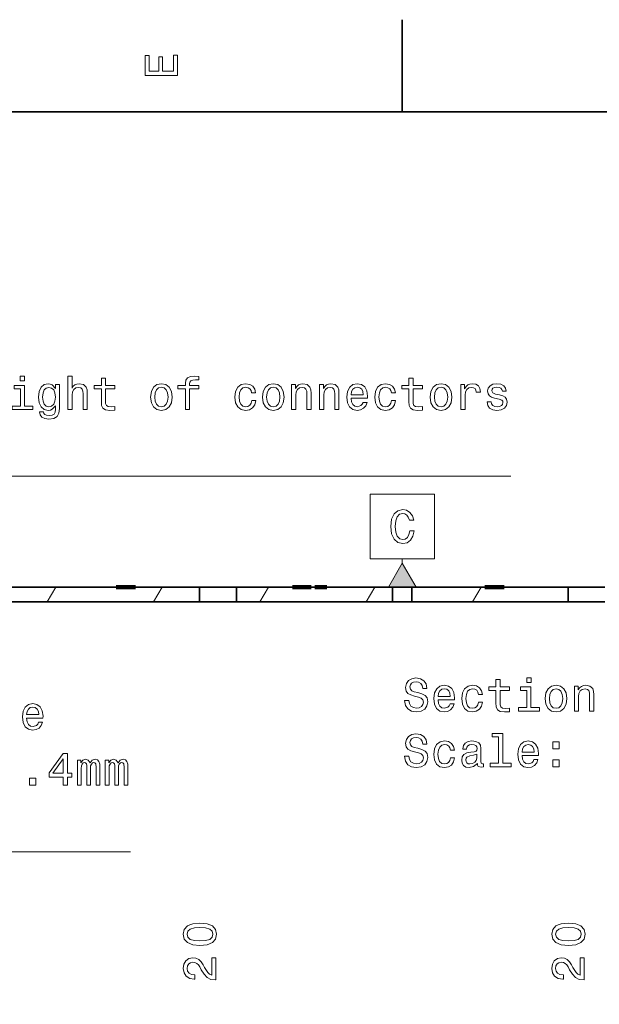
# Model space of a CAD drawing. Extents: x 0 to 420, y 0 to 297.
# Tile 28 of 30: x 168 to 231, y 190 to 297. Entities that reach past the tile are written whole.
import ezdxf

# ---------------------------------------------------------------- set-up
doc = ezdxf.new("R2010")
doc.units = 0

msp = doc.modelspace()

# ---------------------------------------------------------------- linework, layer by layer
at = {"color": 7, "lineweight": 35}
for p, q in [((210, 287), (210, 297)), ((410, 287), (10, 287)), ((166.465881, 235.409653), (173.534119, 235.409653)), ((166.465881, 235.407654), (173.534119, 235.407654)), ((173.534119, 235.409653), (188, 235.409653)), ((173.534119, 235.409653), (173.534119, 235.407654)), ((178.949997, 235.41066), (178.949997, 235.407654)), ((178.949997, 235.41066), (181.050003, 235.41066)), ((178.949997, 235.407654), (181.050003, 235.407654)), ((181.050003, 235.41066), (181.050003, 235.407654)), ((188, 233.807648), (188, 235.409653)), ((192, 235.409653), (188, 235.409653)), ((192, 233.807648), (192, 235.409653)), ((192, 235.409653), (208.949997, 235.409653)), ((197.949997, 235.41066), (198.089996, 235.41066)), ((197.949997, 235.407654), (197.949997, 235.41066)), ((198.089996, 235.41066), (198.089996, 235.407654)), ((198.089996, 235.41066), (200.105011, 235.41066)), ((198.089996, 235.407654), (200.105011, 235.407654)), ((200.105011, 235.41066), (200.105011, 235.407654)), ((200.105011, 235.41066), (200.315002, 235.41066)), ((200.315002, 235.407654), (200.315002, 235.41066)), ((200.505005, 235.41066), (200.505005, 235.407654)), ((200.505005, 235.41066), (201.824997, 235.41066)), ((200.505005, 235.407654), (201.824997, 235.407654)), ((201.824997, 235.41066), (201.824997, 235.407654)), ((201.824997, 235.41066), (201.949997, 235.41066)), ((201.949997, 235.407654), (201.949997, 235.41066)), ((208.949997, 233.807648), (208.949997, 235.409653)), ((211.050003, 235.409653), (208.949997, 235.409653)), ((211.050003, 233.807648), (211.050003, 235.409653)), ((211.050003, 235.409653), (228, 235.409653)), ((218.949997, 235.41066), (218.949997, 235.407654)), ((218.949997, 235.41066), (221.050003, 235.41066)), ((218.949997, 235.407654), (221.050003, 235.407654)), ((221.050003, 235.41066), (221.050003, 235.407654)), ((228, 233.807648), (228, 235.409653)), ((232, 235.409653), (228, 235.409653)), ((92.400002, 233.807648), (188, 233.807648)), ((192, 233.807648), (188, 233.807648)), ((192, 233.807648), (208.949997, 233.807648)), ((211.050003, 233.807648), (208.949997, 233.807648)), ((211.050003, 233.807648), (228, 233.807648)), ((232, 233.807648), (228, 233.807648))]:
    msp.add_line(p, q, dxfattribs=at)
at = {"color": 7, "lineweight": 13}
for p, q in [((210.005615, 238.007736), (210.005615, 238.479706)), ((171.452286, 233.807648), (172.376038, 235.407654)), ((182.999298, 233.807648), (183.924194, 235.409653)), ((194.546295, 233.807648), (195.471207, 235.409653)), ((206.093292, 233.807648), (207.018219, 235.409653)), ((217.640305, 233.807648), (218.565216, 235.409653))]:
    msp.add_line(p, q, dxfattribs=at)
at = {"color": 7, "lineweight": 140}
for p, q in [((178.949997, 235.407654), (178.949997, 235.41066)), ((178.949997, 235.41066), (181.050003, 235.41066)), ((181.050003, 235.407654), (178.949997, 235.407654)), ((181.050003, 235.41066), (181.050003, 235.407654)), ((198.089996, 235.407654), (198.089996, 235.41066)), ((198.089996, 235.41066), (200.105011, 235.41066)), ((200.105011, 235.407654), (198.089996, 235.407654)), ((200.105011, 235.41066), (200.105011, 235.407654)), ((200.505005, 235.407654), (200.505005, 235.41066)), ((200.505005, 235.41066), (201.824997, 235.41066)), ((201.824997, 235.407654), (200.505005, 235.407654)), ((201.824997, 235.41066), (201.824997, 235.407654)), ((218.949997, 235.407654), (218.949997, 235.41066)), ((218.949997, 235.41066), (221.050003, 235.41066)), ((221.050003, 235.407654), (218.949997, 235.407654)), ((221.050003, 235.41066), (221.050003, 235.407654))]:
    msp.add_line(p, q, dxfattribs=at)
at = {"color": 7, "lineweight": 13}
for points in [[(185.583206, 290.940918), (185.583206, 293.159943), (185.159576, 293.159943), (185.159576, 291.404907), (183.974411, 291.404907), (183.974411, 292.968292), (183.555832, 292.968292), (183.555832, 291.404907), (182.506836, 291.404907), (182.506836, 293.119598), (182.083206, 293.119598), (182.083206, 290.940918)], [(169.003296, 258.304657), (168.534271, 258.304657), (168.534271, 257.800354), (169.003296, 257.800354)], [(173.703583, 254.683624), (174.147385, 254.683624), (174.147385, 256.24704), (174.19278, 256.605103), (174.33902, 256.86734), (174.565979, 257.028717), (174.868561, 257.089233), (175.110641, 257.038818), (175.261932, 256.902649), (175.337585, 256.67569), (175.362793, 256.373108), (175.362793, 254.683624), (175.80661, 254.683624), (175.80661, 256.463898), (175.786438, 256.82196), (175.695648, 257.119507), (175.398102, 257.391846), (174.934128, 257.487671), (174.681961, 257.452362), (174.465103, 257.356537), (174.283554, 257.205231), (174.147385, 256.998474), (174.147385, 258.304657), (173.703583, 258.304657)], [(177.334702, 256.922821), (177.334702, 255.566193), (177.36496, 255.127426), (177.506165, 254.824829), (177.788589, 254.648315), (178.2677, 254.587799), (178.792191, 254.613022), (178.792191, 254.996307), (178.408905, 254.966049), (178.060928, 255.006393), (177.874329, 255.132477), (177.79364, 255.344284), (177.778503, 255.64183), (177.778503, 256.922821), (178.792191, 256.922821), (178.792191, 257.301056), (177.778503, 257.301056), (177.778503, 258.092834), (177.334702, 258.092834), (177.334702, 257.301056), (176.56813, 257.301056), (176.56813, 256.922821)], [(186.462936, 256.922821), (186.462936, 254.683624), (186.906738, 254.683624), (186.906738, 256.922821), (187.91539, 256.922821), (187.91539, 257.301056), (186.906738, 257.301056), (186.906738, 257.467499), (186.942047, 257.66922), (187.058044, 257.805389), (187.25473, 257.886078), (187.53714, 257.916321), (187.91539, 257.896149), (187.91539, 258.279449), (187.436279, 258.304657), (187.002563, 258.259277), (186.699982, 258.123108), (186.518417, 257.886078), (186.462936, 257.548187), (186.462936, 257.301056), (185.650986, 257.301056), (185.650986, 256.922821)], [(210.730957, 256.922821), (210.730957, 255.566193), (210.761215, 255.127426), (210.90242, 254.824829), (211.184845, 254.648315), (211.66394, 254.587799), (212.188446, 254.613022), (212.188446, 254.996307), (211.805161, 254.966049), (211.457184, 255.006393), (211.270569, 255.132477), (211.18988, 255.344284), (211.174759, 255.64183), (211.174759, 256.922821), (212.188446, 256.922821), (212.188446, 257.301056), (211.174759, 257.301056), (211.174759, 258.092834), (210.730957, 258.092834), (210.730957, 257.301056), (209.964386, 257.301056), (209.964386, 256.922821)], [(168.988159, 255.056824), (168.988159, 257.301056), (167.848389, 257.301056), (167.848389, 256.922821), (168.544357, 256.922821), (168.544357, 255.056824), (167.636581, 255.056824), (167.636581, 254.683624), (169.906036, 254.683624), (169.906036, 255.056824)], [(172.775635, 254.804657), (172.775635, 257.391846), (172.35199, 257.391846), (172.35199, 256.953064), (172.004013, 257.351501), (171.792191, 257.452362), (171.555161, 257.487671), (171.126495, 257.38678), (170.79364, 257.10437), (170.576782, 256.650482), (170.501129, 256.040253), (170.576782, 255.424973), (170.79364, 254.971085), (171.126495, 254.683624), (171.555161, 254.587799), (171.797241, 254.623108), (171.998962, 254.713882), (172.35199, 255.097168), (172.35199, 254.713882), (172.311646, 254.411285), (172.200699, 254.194427), (171.988876, 254.068344), (171.671158, 254.022964), (171.393784, 254.053223), (171.197098, 254.128876), (171.0811, 254.259995), (171.045807, 254.436508), (170.617126, 254.436508), (170.617126, 254.416336), (170.682678, 254.093567), (170.884415, 253.851486), (171.207184, 253.695145), (171.645935, 253.639679), (172.170441, 253.715332), (172.518417, 253.927139), (172.715103, 254.295303)], [(170.960068, 256.040253), (171.005447, 256.489105), (171.141617, 256.82196), (171.353439, 257.018646), (171.635864, 257.089233), (171.933411, 257.018646), (172.155304, 256.82196), (172.291473, 256.489105), (172.341904, 256.040253), (172.291473, 255.581314), (172.155304, 255.25351), (171.933411, 255.051773), (171.635864, 254.986221), (171.353439, 255.051773), (171.141617, 255.25351), (171.005447, 255.586365)], [(182.680527, 256.035217), (182.761215, 255.419937), (182.993195, 254.966049), (183.361359, 254.683624), (183.855591, 254.587799), (184.344788, 254.683624), (184.712936, 254.960999), (184.944931, 255.414886), (185.03067, 256.035217), (184.944931, 256.650482), (184.712936, 257.109406), (184.344788, 257.38678), (183.855591, 257.487671), (183.361359, 257.38678), (182.993195, 257.10437), (182.761215, 256.650482)], [(183.134415, 256.040253), (183.17981, 256.494141), (183.321014, 256.82196), (183.547958, 257.023682), (183.855591, 257.094299), (184.158188, 257.023682), (184.385132, 256.826996), (184.526337, 256.494141), (184.576782, 256.040253), (184.526337, 255.581314), (184.385132, 255.248459), (184.158188, 255.046738), (183.855591, 254.981171), (183.547958, 255.046738), (183.321014, 255.248459), (183.17981, 255.581314)], [(193.644501, 256.494141), (194.083252, 256.494141), (193.992477, 256.897614), (193.77562, 257.215332), (193.437714, 257.412018), (192.998962, 257.487671), (192.514816, 257.38678), (192.146652, 257.10437), (191.914673, 256.645447), (191.833984, 256.030151), (191.909622, 255.419937), (192.136566, 254.966049), (192.494644, 254.683624), (192.983826, 254.587799), (193.417542, 254.663452), (193.755447, 254.875259), (193.987427, 255.208115), (194.088303, 255.651917), (193.664673, 255.651917), (193.58902, 255.369507), (193.447815, 255.157684), (193.246078, 255.026566), (192.998962, 254.986221), (192.69133, 255.051773), (192.469421, 255.25351), (192.333252, 255.581314), (192.287872, 256.045288), (192.333252, 256.499176), (192.474472, 256.826996), (192.701416, 257.028717), (192.998962, 257.099335), (193.261215, 257.053955), (193.457901, 256.937958), (193.58902, 256.746307)], [(194.824615, 256.035217), (194.905304, 255.419937), (195.137299, 254.966049), (195.505447, 254.683624), (195.99968, 254.587799), (196.488876, 254.683624), (196.857025, 254.960999), (197.08902, 255.414886), (197.174759, 256.035217), (197.08902, 256.650482), (196.857025, 257.109406), (196.488876, 257.38678), (195.99968, 257.487671), (195.505447, 257.38678), (195.137299, 257.10437), (194.905304, 256.650482)], [(195.278503, 256.040253), (195.323883, 256.494141), (195.465103, 256.82196), (195.692047, 257.023682), (195.99968, 257.094299), (196.302277, 257.023682), (196.529221, 256.826996), (196.670441, 256.494141), (196.720856, 256.040253), (196.670441, 255.581314), (196.529221, 255.248459), (196.302277, 255.046738), (195.99968, 254.981171), (195.692047, 255.046738), (195.465103, 255.248459), (195.323883, 255.581314)], [(197.99176, 254.683624), (198.435562, 254.683624), (198.435562, 256.24704), (198.480957, 256.605103), (198.627197, 256.86734), (198.854156, 257.028717), (199.156738, 257.089233), (199.398819, 257.038818), (199.55011, 256.902649), (199.625763, 256.67569), (199.65097, 256.373108), (199.65097, 254.683624), (200.094788, 254.683624), (200.094788, 256.463898), (200.074615, 256.82196), (199.983826, 257.119507), (199.686279, 257.391846), (199.222305, 257.487671), (198.965103, 257.452362), (198.748245, 257.356537), (198.561646, 257.19516), (198.41539, 256.978302), (198.41539, 257.391846), (197.99176, 257.391846)], [(201.027771, 254.683624), (201.471588, 254.683624), (201.471588, 256.24704), (201.516968, 256.605103), (201.663223, 256.86734), (201.890167, 257.028717), (202.192764, 257.089233), (202.434845, 257.038818), (202.586136, 256.902649), (202.661774, 256.67569), (202.686996, 256.373108), (202.686996, 254.683624), (203.130798, 254.683624), (203.130798, 256.463898), (203.110626, 256.82196), (203.019852, 257.119507), (202.722305, 257.391846), (202.258331, 257.487671), (202.001129, 257.452362), (201.784271, 257.356537), (201.597656, 257.19516), (201.451416, 256.978302), (201.451416, 257.391846), (201.027771, 257.391846)], [(204.452118, 255.909134), (206.227356, 255.909134), (206.232391, 256.115906), (206.151703, 256.695862), (205.929794, 257.129578), (205.576767, 257.391846), (205.107758, 257.487671), (204.648804, 257.38678), (204.295792, 257.10437), (204.068848, 256.645447), (203.988159, 256.040253), (204.063797, 255.419937), (204.290741, 254.966049), (204.638733, 254.683624), (205.092621, 254.587799), (205.485992, 254.653366), (205.808746, 254.824829), (206.045792, 255.097168), (206.181946, 255.460281), (205.743195, 255.460281), (205.65242, 255.258545), (205.521301, 255.107254), (205.148102, 254.986221), (204.860626, 255.041687), (204.643768, 255.218201), (204.502563, 255.505676), (204.452118, 255.893997)], [(204.452118, 256.282318), (204.507599, 256.63031), (204.643768, 256.887512), (204.85054, 257.043854), (205.122879, 257.099335), (205.390167, 257.043854), (205.596939, 256.887512), (205.723022, 256.63031), (205.768402, 256.282318)], [(208.824615, 256.494141), (209.263367, 256.494141), (209.172592, 256.897614), (208.955734, 257.215332), (208.617828, 257.412018), (208.179077, 257.487671), (207.694931, 257.38678), (207.326782, 257.10437), (207.094788, 256.645447), (207.014099, 256.030151), (207.089737, 255.419937), (207.316681, 254.966049), (207.674744, 254.683624), (208.16394, 254.587799), (208.597656, 254.663452), (208.935562, 254.875259), (209.167542, 255.208115), (209.268417, 255.651917), (208.844788, 255.651917), (208.769135, 255.369507), (208.62793, 255.157684), (208.426193, 255.026566), (208.179077, 254.986221), (207.871429, 255.051773), (207.649536, 255.25351), (207.513367, 255.581314), (207.467987, 256.045288), (207.513367, 256.499176), (207.654572, 256.826996), (207.881531, 257.028717), (208.179077, 257.099335), (208.441315, 257.053955), (208.638, 256.937958), (208.769135, 256.746307)], [(213.040756, 256.035217), (213.121445, 255.419937), (213.353424, 254.966049), (213.721588, 254.683624), (214.21582, 254.587799), (214.705017, 254.683624), (215.073181, 254.960999), (215.305161, 255.414886), (215.3909, 256.035217), (215.305161, 256.650482), (215.073181, 257.109406), (214.705017, 257.38678), (214.21582, 257.487671), (213.721588, 257.38678), (213.353424, 257.10437), (213.121445, 256.650482)], [(213.494644, 256.040253), (213.540039, 256.494141), (213.681244, 256.82196), (213.908188, 257.023682), (214.21582, 257.094299), (214.518417, 257.023682), (214.745361, 256.826996), (214.886566, 256.494141), (214.937012, 256.040253), (214.886566, 255.581314), (214.745361, 255.248459), (214.518417, 255.046738), (214.21582, 254.981171), (213.908188, 255.046738), (213.681244, 255.248459), (213.540039, 255.581314)], [(216.374329, 254.683624), (216.818146, 254.683624), (216.818146, 256.231903), (216.863525, 256.605103), (216.999695, 256.872375), (217.221588, 257.033783), (217.519135, 257.089233), (217.741043, 257.053955), (217.907471, 256.953064), (218.008331, 256.781616), (218.04364, 256.549622), (218.492493, 256.549622), (218.431976, 256.95813), (218.265533, 257.250641), (217.988159, 257.427155), (217.609924, 257.487671), (217.352722, 257.447327), (217.130814, 257.346436), (216.934128, 257.174988), (216.777786, 256.942993), (216.777786, 257.391846), (216.374329, 257.391846)], [(220.570297, 256.262146), (220.141632, 256.363007), (219.823898, 256.479004), (219.717987, 256.716034), (219.74826, 256.882477), (219.854156, 257.00351), (220.025635, 257.079163), (220.272751, 257.109406), (220.509781, 257.079163), (220.696381, 256.988373), (220.817413, 256.852203), (220.867859, 256.670654), (221.301575, 256.670654), (221.301575, 256.680756), (221.225922, 257.008545), (221.01915, 257.265747), (220.696381, 257.427155), (220.272751, 257.487671), (219.844086, 257.427155), (219.531403, 257.260712), (219.334717, 257.01358), (219.2742, 256.700928), (219.31958, 256.398315), (219.460785, 256.186493), (219.69278, 256.035217), (220.03067, 255.929306), (220.524902, 255.808258), (220.827515, 255.68219), (220.908203, 255.581314), (220.938446, 255.430023), (220.893066, 255.243423), (220.772034, 255.102219), (220.575348, 255.011429), (220.313095, 254.981171), (220.035721, 255.011429), (219.833984, 255.11734), (219.697815, 255.288818), (219.642334, 255.525848), (219.213669, 255.525848), (219.284271, 255.122391), (219.491058, 254.82988), (219.818848, 254.653366), (220.272751, 254.587799), (220.746811, 254.653366), (221.094788, 254.82988), (221.30661, 255.112305), (221.382263, 255.480453), (221.326782, 255.798172), (221.170441, 256.015045), (220.913239, 256.15625)], [(206.505615, 245.479706), (206.505615, 238.479706), (213.505615, 238.479706), (213.505615, 245.479706)], [(210.822632, 241.530853), (210.721756, 241.107224), (210.555328, 240.804626), (210.323349, 240.618042), (210.05101, 240.55751), (209.723206, 240.6483), (209.466003, 240.920624), (209.294525, 241.364426), (209.239044, 241.979706), (209.294525, 242.589935), (209.460953, 243.038788), (209.718155, 243.311111), (210.05101, 243.406937), (210.293091, 243.356506), (210.499863, 243.215302), (210.66124, 242.988358), (210.772186, 242.675674), (211.251297, 242.675674), (211.100006, 243.154785), (210.837753, 243.517883), (210.479691, 243.744843), (210.05101, 243.825531), (209.516434, 243.699448), (209.107925, 243.34642), (208.845673, 242.766449), (208.754898, 241.979706), (208.845673, 241.192963), (209.107925, 240.612991), (209.516434, 240.254929), (210.05101, 240.133881), (210.520035, 240.229706), (210.89827, 240.496994), (211.165558, 240.93576), (211.306778, 241.530853)], [(211.505615, 235.409653), (210.005615, 238.007736), (208.505615, 235.409653)], [(210.721176, 223.105911), (210.262253, 223.105911), (210.363113, 222.571335), (210.61528, 222.177963), (211.003601, 221.940933), (211.528091, 221.855194), (212.047546, 221.935883), (212.435883, 222.157791), (212.682999, 222.505768), (212.773773, 222.964706), (212.69812, 223.37825), (212.486313, 223.645538), (212.143372, 223.822052), (211.684433, 223.953186), (211.291061, 224.048996), (211.033859, 224.159958), (210.887604, 224.321335), (210.842224, 224.573502), (210.887604, 224.800446), (211.018738, 224.971909), (211.220459, 225.087906), (211.497833, 225.12825), (211.780258, 225.07782), (212.002167, 224.94165), (212.148422, 224.714706), (212.219025, 224.407074), (212.677948, 224.407074), (212.677948, 224.41716), (212.59726, 224.89122), (212.360229, 225.244247), (211.98703, 225.466156), (211.482712, 225.541794), (211.028824, 225.466156), (210.675797, 225.254333), (210.448853, 224.926529), (210.368149, 224.502899), (210.433716, 224.124649), (210.625366, 223.867447), (210.927948, 223.695969), (211.341492, 223.56485), (211.75, 223.448853), (212.057632, 223.337906), (212.244232, 223.176529), (212.309799, 222.914276), (212.249283, 222.646988), (212.092941, 222.445251), (211.855911, 222.319168), (211.548264, 222.278824), (211.205338, 222.334305), (210.943085, 222.495682), (210.776657, 222.757935)], [(223.989914, 225.572052), (223.520889, 225.572052), (223.520889, 225.067734), (223.989914, 225.067734)], [(213.898422, 223.176529), (215.67363, 223.176529), (215.67868, 223.383301), (215.597977, 223.963272), (215.376083, 224.396988), (215.023056, 224.659225), (214.554031, 224.755051), (214.095108, 224.65419), (213.742081, 224.371765), (213.515137, 223.912842), (213.434433, 223.307648), (213.510086, 222.687332), (213.73703, 222.233444), (214.085022, 221.951019), (214.53891, 221.855194), (214.932281, 221.920761), (215.255035, 222.092224), (215.492081, 222.364563), (215.628235, 222.727676), (215.189484, 222.727676), (215.098709, 222.52594), (214.967575, 222.374649), (214.594376, 222.253616), (214.306915, 222.309082), (214.090057, 222.485596), (213.948853, 222.773071), (213.898422, 223.161392)], [(218.270889, 223.761536), (218.709656, 223.761536), (218.618881, 224.164993), (218.402023, 224.482727), (218.064117, 224.679413), (217.625366, 224.755051), (217.141205, 224.65419), (216.773056, 224.371765), (216.541061, 223.912842), (216.460373, 223.297562), (216.536026, 222.687332), (216.76297, 222.233444), (217.121033, 221.951019), (217.610229, 221.855194), (218.043945, 221.930847), (218.381851, 222.142654), (218.613831, 222.47551), (218.714691, 222.919312), (218.291061, 222.919312), (218.215424, 222.636902), (218.074203, 222.425079), (217.872482, 222.293961), (217.625366, 222.253616), (217.317719, 222.319168), (217.095825, 222.520905), (216.959656, 222.848709), (216.914261, 223.312683), (216.959656, 223.766586), (217.100861, 224.094391), (217.327805, 224.296127), (217.625366, 224.36673), (217.887604, 224.321335), (218.08429, 224.205338), (218.215424, 224.013702)], [(220.177231, 224.190216), (220.177231, 222.833588), (220.207489, 222.394821), (220.348709, 222.092224), (220.631119, 221.91571), (221.110229, 221.855194), (221.63472, 221.880417), (221.63472, 222.263702), (221.251434, 222.233444), (220.903458, 222.273788), (220.716858, 222.399872), (220.636169, 222.611679), (220.621033, 222.909225), (220.621033, 224.190216), (221.63472, 224.190216), (221.63472, 224.568451), (220.621033, 224.568451), (220.621033, 225.360245), (220.177231, 225.360245), (220.177231, 224.568451), (219.41066, 224.568451), (219.41066, 224.190216)], [(223.974777, 222.324219), (223.974777, 224.568451), (222.835022, 224.568451), (222.835022, 224.190216), (223.530975, 224.190216), (223.530975, 222.324219), (222.623199, 222.324219), (222.623199, 221.951019), (224.892654, 221.951019), (224.892654, 222.324219)], [(225.523056, 223.302597), (225.603745, 222.687332), (225.835739, 222.233444), (226.203888, 221.951019), (226.69812, 221.855194), (227.187317, 221.951019), (227.555481, 222.228394), (227.78746, 222.682281), (227.873199, 223.302597), (227.78746, 223.917877), (227.555481, 224.376816), (227.187317, 224.65419), (226.69812, 224.755051), (226.203888, 224.65419), (225.835739, 224.371765), (225.603745, 223.917877)], [(228.690201, 221.951019), (229.134003, 221.951019), (229.134003, 223.51442), (229.179398, 223.872482), (229.325653, 224.134735), (229.552597, 224.296127), (229.855194, 224.356644), (230.09726, 224.306213), (230.248566, 224.170044), (230.324203, 223.9431), (230.349426, 223.640503), (230.349426, 221.951019), (230.793228, 221.951019), (230.793228, 223.731277), (230.773056, 224.089355), (230.682281, 224.386902), (230.384735, 224.659225), (229.920746, 224.755051), (229.663544, 224.719757), (229.446686, 224.623932), (229.260086, 224.46254), (229.113831, 224.245682), (229.113831, 224.659225), (228.690201, 224.659225)], [(213.898422, 223.549728), (213.953888, 223.897705), (214.090057, 224.154907), (214.296829, 224.311249), (214.569168, 224.36673), (214.836456, 224.311249), (215.043228, 224.154907), (215.169312, 223.897705), (215.214691, 223.549728)], [(225.976944, 223.307648), (226.022339, 223.761536), (226.163544, 224.089355), (226.390488, 224.291077), (226.69812, 224.361679), (227.000717, 224.291077), (227.227661, 224.094391), (227.368881, 223.761536), (227.419312, 223.307648), (227.368881, 222.848709), (227.227661, 222.515854), (227.000717, 222.314133), (226.69812, 222.248566), (226.390488, 222.314133), (226.163544, 222.515854), (226.022339, 222.848709)], [(169.220459, 221.195282), (170.995667, 221.195282), (171.000717, 221.402054), (170.920013, 221.982025), (170.69812, 222.415741), (170.345093, 222.677979), (169.876068, 222.773804), (169.417145, 222.672943), (169.064117, 222.390518), (168.837158, 221.931595), (168.75647, 221.326401), (168.832123, 220.706085), (169.059082, 220.252197), (169.407043, 219.969772), (169.860947, 219.873947), (170.254318, 219.939514), (170.577087, 220.110977), (170.814117, 220.383316), (170.950287, 220.746429), (170.51152, 220.746429), (170.420746, 220.544693), (170.289612, 220.393402), (169.916412, 220.272369), (169.628967, 220.327835), (169.412094, 220.504349), (169.270889, 220.791824), (169.220459, 221.180145)], [(169.220459, 221.568481), (169.27594, 221.916458), (169.412094, 222.17366), (169.618866, 222.330002), (169.891205, 222.385483), (170.158493, 222.330002), (170.365265, 222.17366), (170.491348, 221.916458), (170.536743, 221.568481)], [(210.721176, 217.059082), (210.262253, 217.059082), (210.363113, 216.524506), (210.61528, 216.131134), (211.003601, 215.894104), (211.528091, 215.808365), (212.047546, 215.889053), (212.435883, 216.110962), (212.682999, 216.458939), (212.773773, 216.917877), (212.69812, 217.331421), (212.486313, 217.598709), (212.143372, 217.775223), (211.684433, 217.906357), (211.291061, 218.002167), (211.033859, 218.113129), (210.887604, 218.274506), (210.842224, 218.526672), (210.887604, 218.753616), (211.018738, 218.925079), (211.220459, 219.041077), (211.497833, 219.081421), (211.780258, 219.030991), (212.002167, 218.894821), (212.148422, 218.667877), (212.219025, 218.360245), (212.677948, 218.360245), (212.677948, 218.370331), (212.59726, 218.844391), (212.360229, 219.197418), (211.98703, 219.419327), (211.482712, 219.494965), (211.028824, 219.419327), (210.675797, 219.207504), (210.448853, 218.8797), (210.368149, 218.45607), (210.433716, 218.07782), (210.625366, 217.820618), (210.927948, 217.649139), (211.341492, 217.518021), (211.75, 217.402023), (212.057632, 217.291077), (212.244232, 217.1297), (212.309799, 216.867447), (212.249283, 216.600159), (212.092941, 216.398422), (211.855911, 216.272339), (211.548264, 216.231995), (211.205338, 216.287476), (210.943085, 216.448853), (210.776657, 216.711105)], [(220.464691, 219.152023), (220.464691, 216.27739), (219.55188, 216.27739), (219.55188, 215.90419), (221.816284, 215.90419), (221.816284, 216.27739), (220.908508, 216.27739), (220.908508, 219.525223), (219.768738, 219.525223), (219.768738, 219.152023)], [(215.234863, 217.714706), (215.67363, 217.714706), (215.582855, 218.118164), (215.365997, 218.435898), (215.028091, 218.632584), (214.58934, 218.708221), (214.105194, 218.607361), (213.73703, 218.324936), (213.505051, 217.866013), (213.424347, 217.250732), (213.5, 216.640503), (213.726944, 216.186615), (214.085022, 215.90419), (214.574203, 215.808365), (215.007919, 215.884018), (215.345825, 216.095825), (215.577805, 216.42868), (215.67868, 216.872482), (215.255035, 216.872482), (215.179398, 216.590073), (215.038177, 216.37825), (214.836456, 216.247131), (214.58934, 216.206787), (214.281708, 216.272339), (214.059799, 216.474075), (213.92363, 216.80188), (213.878235, 217.265869), (213.92363, 217.719757), (214.064835, 218.047562), (214.291794, 218.249298), (214.58934, 218.319901), (214.851593, 218.274506), (215.048279, 218.158508), (215.179398, 217.966873)], [(218.154907, 216.257217), (218.154907, 216.242081), (218.180115, 216.070618), (218.255768, 215.949585), (218.573486, 215.85376), (218.820602, 215.894104), (218.820602, 216.237045), (218.714691, 216.221909), (218.573486, 216.287476), (218.548279, 216.489212), (218.548279, 217.89122), (218.487747, 218.249298), (218.311234, 218.50145), (218.003601, 218.652756), (217.569885, 218.708221), (217.146255, 218.647705), (216.833572, 218.476242), (216.636887, 218.208939), (216.57132, 217.855927), (216.57132, 217.825653), (216.969742, 217.825653), (217.005051, 218.037476), (217.115997, 218.188766), (217.297546, 218.279556), (217.554749, 218.31485), (217.80188, 218.289642), (217.978394, 218.213989), (218.08429, 218.08287), (218.119598, 217.901306), (218.099426, 217.689499), (218.018738, 217.583588), (217.817001, 217.533157), (217.438766, 217.492813), (217.005051, 217.402023), (216.697403, 217.240646), (216.515854, 216.98848), (216.460373, 216.61528), (216.510803, 216.282425), (216.667145, 216.035309), (216.919312, 215.878967), (217.267288, 215.823502), (217.736313, 215.929413)], [(223.006485, 217.1297), (224.781708, 217.1297), (224.786743, 217.336472), (224.706055, 217.916443), (224.484146, 218.350159), (224.131119, 218.612396), (223.662109, 218.708221), (223.203171, 218.607361), (222.850143, 218.324936), (222.623199, 217.866013), (222.542511, 217.260818), (222.618164, 216.640503), (222.845108, 216.186615), (223.193085, 215.90419), (223.646973, 215.808365), (224.040344, 215.873932), (224.363113, 216.045395), (224.600143, 216.317734), (224.736313, 216.680847), (224.297546, 216.680847), (224.206772, 216.479111), (224.075653, 216.32782), (223.702454, 216.206787), (223.414978, 216.262253), (223.19812, 216.438766), (223.056915, 216.726242), (223.006485, 217.114563)], [(223.006485, 217.502899), (223.061966, 217.850876), (223.19812, 218.108078), (223.404907, 218.26442), (223.677231, 218.319901), (223.944519, 218.26442), (224.151291, 218.108078), (224.277374, 217.850876), (224.322769, 217.502899)], [(226.350143, 217.860962), (227.046112, 217.860962), (227.046112, 218.612396), (226.350143, 218.612396)], [(173.189484, 213.922943), (173.643372, 213.922943), (173.643372, 214.790375), (174.142639, 214.790375), (174.142639, 215.193832), (173.643372, 215.193832), (173.643372, 217.34729), (173.184433, 217.34729), (171.651291, 215.234177), (171.651291, 214.790375), (173.189484, 214.790375)], [(218.104462, 216.85231), (218.043945, 216.590073), (217.882568, 216.388336), (217.640488, 216.257217), (217.342941, 216.211823), (217.151291, 216.237045), (217.015137, 216.317734), (216.929398, 216.458939), (216.904175, 216.655624), (216.924347, 216.832138), (217.005051, 216.958221), (217.327805, 217.099442), (217.736313, 217.159958), (218.104462, 217.280991)], [(172.074921, 215.193832), (173.189484, 216.762283), (173.189484, 215.193832)], [(174.727661, 213.922943), (175.136169, 213.922943), (175.136169, 215.733459), (175.161377, 216.005798), (175.23703, 216.202484), (175.353027, 216.318481), (175.504333, 216.363861), (175.625366, 216.323517), (175.706055, 216.222656), (175.746399, 216.051178), (175.761536, 215.824234), (175.761536, 213.922943), (176.144806, 213.922943), (176.144806, 215.733459), (176.170029, 216.000748), (176.245667, 216.197433), (176.366714, 216.318481), (176.518005, 216.363861), (176.639038, 216.323517), (176.719742, 216.222656), (176.770172, 215.824234), (176.770172, 213.922943), (177.17868, 213.922943), (177.17868, 215.793976), (177.153458, 216.182312), (177.072769, 216.479858), (176.911377, 216.661423), (176.649139, 216.726974), (176.341492, 216.626114), (176.104462, 216.333603), (175.917877, 216.621063), (175.605194, 216.726974), (175.317719, 216.626114), (175.121033, 216.343689), (175.121033, 216.631149), (174.727661, 216.631149)], [(177.763702, 213.922943), (178.172195, 213.922943), (178.172195, 215.733459), (178.197418, 216.005798), (178.273056, 216.202484), (178.389053, 216.318481), (178.540344, 216.363861), (178.661377, 216.323517), (178.742081, 216.222656), (178.782425, 216.051178), (178.797546, 215.824234), (178.797546, 213.922943), (179.180847, 213.922943), (179.180847, 215.733459), (179.206055, 216.000748), (179.281708, 216.197433), (179.40274, 216.318481), (179.554047, 216.363861), (179.675079, 216.323517), (179.755768, 216.222656), (179.806198, 215.824234), (179.806198, 213.922943), (180.214691, 213.922943), (180.214691, 215.793976), (180.189484, 216.182312), (180.108795, 216.479858), (179.947418, 216.661423), (179.68515, 216.726974), (179.377533, 216.626114), (179.140503, 216.333603), (178.953888, 216.621063), (178.641205, 216.726974), (178.35376, 216.626114), (178.157074, 216.343689), (178.157074, 216.631149), (177.763702, 216.631149)], [(226.350143, 215.90419), (227.046112, 215.90419), (227.046112, 216.655624), (226.350143, 216.655624)], [(169.528091, 213.922943), (170.22406, 213.922943), (170.22406, 214.674377), (169.528091, 214.674377)], [(188.040344, 196.513931), (188.832123, 196.589569), (189.396973, 196.826599), (189.739914, 197.204849), (189.850861, 197.72934), (189.739914, 198.248795), (189.396973, 198.627045), (188.832123, 198.859024), (188.040344, 198.939728), (187.253601, 198.859024), (186.940918, 198.763214), (186.683716, 198.627045), (186.340775, 198.248795), (186.224792, 197.72934), (186.340775, 197.204849), (186.688751, 196.826599), (187.253601, 196.589569)], [(228.040344, 196.513931), (228.832138, 196.589569), (229.396973, 196.826599), (229.739914, 197.204849), (229.850861, 197.72934), (229.739914, 198.248795), (229.396973, 198.627045), (228.832138, 198.859024), (228.040344, 198.939728), (227.253601, 198.859024), (226.940918, 198.763214), (226.683716, 198.627045), (226.340775, 198.248795), (226.224777, 197.72934), (226.340775, 197.204849), (226.688766, 196.826599), (227.253601, 196.589569)], [(188.040344, 196.998077), (187.430115, 197.038422), (186.991364, 197.164505), (186.734146, 197.391449), (186.643372, 197.72934), (186.734146, 198.062195), (186.991364, 198.289139), (187.430115, 198.415222), (188.040344, 198.455566), (188.655609, 198.415222), (189.094391, 198.289139), (189.351593, 198.062195), (189.437317, 197.72934), (189.351593, 197.391449), (189.094391, 197.164505), (188.655609, 197.038422)], [(228.040344, 196.998077), (227.430115, 197.038422), (226.991348, 197.164505), (226.734146, 197.391449), (226.643372, 197.72934), (226.734146, 198.062195), (226.991348, 198.289139), (227.430115, 198.415222), (228.040344, 198.455566), (228.655624, 198.415222), (229.094376, 198.289139), (229.351578, 198.062195), (229.437317, 197.72934), (229.351578, 197.391449), (229.094376, 197.164505), (228.655624, 197.038422)], [(189.75, 192.762772), (189.75, 195.168396), (189.316284, 195.168396), (189.316284, 193.26709), (189.079254, 193.373001), (188.882568, 193.554565), (188.524506, 194.114365), (188.373199, 194.411911), (188.156342, 194.744766), (187.904175, 194.981796), (187.606628, 195.117966), (187.268738, 195.168396), (186.845093, 195.082657), (186.512238, 194.845627), (186.30043, 194.482513), (186.224792, 194.013489), (186.310516, 193.529343), (186.547546, 193.161194), (186.925781, 192.924164), (187.425079, 192.843475), (187.495667, 192.843475), (187.495667, 193.302399), (187.455322, 193.302399), (187.112396, 193.347794), (186.860229, 193.483948), (186.698853, 193.700821), (186.643372, 193.988281), (186.693802, 194.280792), (186.819885, 194.49765), (187.016571, 194.638855), (187.263687, 194.689285), (187.495667, 194.653992), (187.692352, 194.558167), (187.863831, 194.39679), (188.015137, 194.174881), (188.176514, 193.877319), (188.489197, 193.383087), (188.822052, 193.03511), (189.225494, 192.828339), (189.734863, 192.762772)], [(229.75, 192.762772), (229.75, 195.168396), (229.316284, 195.168396), (229.316284, 193.26709), (229.079254, 193.373001), (228.882568, 193.554565), (228.52449, 194.114365), (228.373199, 194.411911), (228.156342, 194.744766), (227.904175, 194.981796), (227.606628, 195.117966), (227.268738, 195.168396), (226.845108, 195.082657), (226.512253, 194.845627), (226.30043, 194.482513), (226.224777, 194.013489), (226.310516, 193.529343), (226.547546, 193.161194), (226.925797, 192.924164), (227.425079, 192.843475), (227.495682, 192.843475), (227.495682, 193.302399), (227.455338, 193.302399), (227.112396, 193.347794), (226.860229, 193.483948), (226.698853, 193.700821), (226.643372, 193.988281), (226.693802, 194.280792), (226.819885, 194.49765), (227.016571, 194.638855), (227.263687, 194.689285), (227.495682, 194.653992), (227.692368, 194.558167), (227.863831, 194.39679), (228.015137, 194.174881), (228.176514, 193.877319), (228.489197, 193.383087), (228.822052, 193.03511), (229.22551, 192.828339), (229.734863, 192.762772)]]:
    msp.add_lwpolyline(points, close=True, dxfattribs=at)
for points in [[(131.09491, 238.475113), (133.797241, 247.446594), (221.805893, 247.446594)], [(130.177887, 153.912491), (95.529541, 206.685913), (180.502167, 206.685913)]]:
    msp.add_lwpolyline(points, dxfattribs=at)
msp.add_solid([(211.505615, 235.409653), (210.005615, 238.007736), (211.505615, 235.409653), (208.505615, 235.409653)], dxfattribs=at)

doc.saveas('drawing.dxf')
